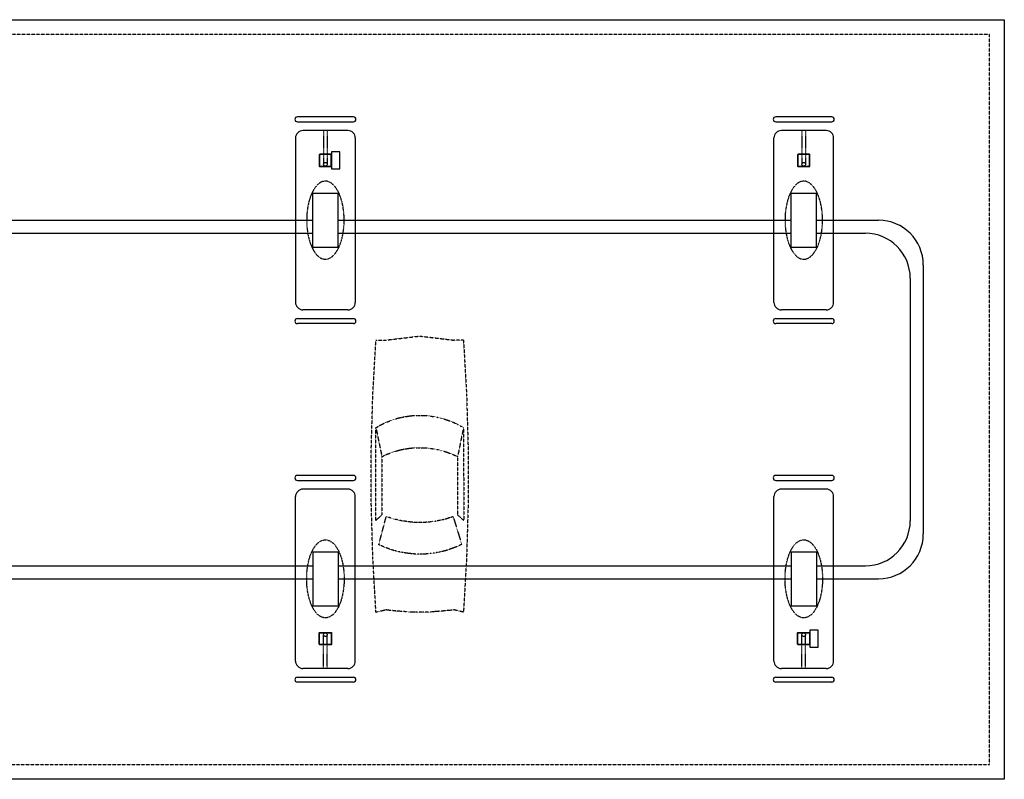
# Model space of a CAD drawing. Extents: x -15981 to -11679, y 2285 to 5601.
# Tile 96 of 103: x -15190 to -14400, y 4956 to 5566. Entities that reach past the tile are written whole.
import ezdxf

# ---------------------------------------------------------------- set-up
doc = ezdxf.new("R2010")
doc.units = 0
doc.header["$MEASUREMENT"] = 0
for name, pattern in [('CENTER1', [0.6625, 0.5, -0.075, 0.0125, -0.075]), ('DASHED', [0.75, 0.5, -0.25]), ('HIDDEN2', [0.28125, 0.1875, -0.09375]), ('HIDDEN5', [0.05, 0.025, -0.025])]:
    doc.linetypes.add(name, pattern=pattern)
for name, color, linetype in [('A-CARS', 15, 'HIDDEN2'), ('CANOPY-APRON', 3, 'CONTINUOUS'), ('COLUMN', 4, 'CONTINUOUS'), ('DISPENSER', 3, 'CONTINUOUS'), ('EXTINGUISHER', 2, 'CONTINUOUS'), ('FASCIA', 6, 'HIDDEN2'), ('GP', 1, 'CONTINUOUS'), ('ISLANDFORM', 3, 'CONTINUOUS'), ('PIPING-PRODUCT-PREMIUM', 5, 'CONTINUOUS'), ('PIPING-PRODUCT-REGULAR', 4, 'CONTINUOUS'), ('S-GRID', 3, 'CENTER1')]:
    doc.layers.add(name, color=color, linetype=linetype)

# ---------------------------------------------------------------- blocks, each defined once
blk = doc.blocks.new('CAR')
at = {"layer": 'A-CARS'}
for p, q in [((24.24, 272.76), (32.12, 272.76)), ((59.28, 276.02), (32.12, 272.76)), ((24.24, 202.48), (28.95, 179.16)), ((94.52, 202.48), (89.72, 179.25)), ((89.72, 179.25), (89.72, 132.5)), ((32.5, 130.96), (25.68, 108.79)), ((92.21, 108.5), (86.26, 131.16)), ((24.24, 54.36), (32.12, 56.28)), ((94.52, 54.36), (86.74, 56.28))]:
    blk.add_line(p, q, dxfattribs=at)
for points in [[(24.24, 272.76), (21.75, 229.08), (20.5, 185.4), (20.5, 141.72), (21.75, 98.04), (24.24, 54.36)], [(94.52, 272.76), (86.74, 272.76), (59.28, 276.02)], [(94.52, 54.36), (97.01, 98.04), (98.26, 141.72), (98.26, 185.4), (97.01, 229.08), (94.52, 272.76)], [(94.52, 202.48), (92.31, 203.73), (90.2, 204.88), (87.99, 206.04), (85.78, 207), (83.48, 207.86), (81.08, 208.73), (78.77, 209.49), (76.37, 210.26), (73.97, 210.74), (71.67, 211.22), (69.17, 211.6), (66.77, 211.99), (64.28, 212.28), (61.78, 212.37), (59.38, 212.37), (56.88, 212.37), (54.39, 212.28), (51.89, 211.99), (49.59, 211.6), (47.09, 211.22), (44.69, 210.74), (42.29, 210.07), (39.99, 209.49), (37.59, 208.73), (35.28, 207.86), (32.98, 207), (30.68, 206.04), (28.56, 204.88), (26.36, 203.73), (24.24, 202.48)], [(24.24, 202.48), (23.96, 127.89), (28.95, 132.41)], [(89.72, 132.5), (94.61, 127.89), (94.52, 202.48)], [(89.72, 179.25), (87.99, 180.02), (85.78, 181.08), (83.48, 181.94), (81.08, 182.8), (78.77, 183.57), (76.37, 184.24), (73.97, 184.82), (71.67, 185.3), (69.17, 185.68), (66.77, 186.07), (64.28, 186.26), (61.78, 186.36), (59.38, 186.36), (56.88, 186.36), (54.39, 186.26), (51.89, 186.07), (49.59, 185.68), (47.09, 185.3), (44.69, 184.82), (42.29, 184.15), (39.99, 183.57), (37.59, 182.8), (35.28, 181.94), (32.98, 181.08), (30.68, 180.02), (28.95, 179.16), (28.95, 132.41)], [(32.5, 130.96), (34.32, 130.39), (36.05, 129.91), (37.97, 129.24), (39.7, 128.76), (41.52, 128.37), (43.44, 127.99), (45.27, 127.6), (47.09, 127.22), (49.01, 127.03), (50.93, 126.74), (52.76, 126.64), (54.68, 126.45), (56.5, 126.36), (58.42, 126.36), (60.24, 126.36), (62.16, 126.36), (63.99, 126.45), (66, 126.64), (67.92, 126.84), (69.75, 127.12), (71.67, 127.41), (73.49, 127.6), (75.22, 127.99), (77.14, 128.47), (78.96, 128.85), (80.88, 129.33), (82.61, 129.91), (84.34, 130.48), (86.26, 131.16)], [(25.68, 108.79), (27.6, 107.73), (29.62, 106.87), (31.54, 106.2), (33.56, 105.43), (35.67, 104.66), (37.68, 103.99), (39.8, 103.41), (41.81, 102.93), (43.92, 102.45), (46.04, 102.07), (48.15, 101.68), (50.26, 101.4), (52.56, 101.2), (54.68, 101.01), (56.79, 100.92), (58.9, 100.92), (61.01, 100.92), (63.32, 101.01), (65.43, 101.2), (67.54, 101.4), (69.65, 101.68), (71.76, 102.07), (73.88, 102.45), (75.99, 102.74), (78.1, 103.32), (80.12, 103.89), (82.23, 104.57), (84.24, 105.24), (86.26, 105.91), (88.28, 106.77), (90.2, 107.64), (92.21, 108.5)], [(32.12, 56.28), (32.98, 56.08), (33.84, 55.99), (34.61, 55.89), (35.48, 55.7), (36.34, 55.7), (37.2, 55.6), (38.07, 55.51), (38.93, 55.32), (39.7, 55.32), (40.56, 55.22), (41.43, 55.12), (42.29, 55.12), (43.16, 55.03), (44.02, 55.03), (44.79, 54.84), (45.65, 54.84), (46.52, 54.74), (47.48, 54.74), (48.34, 54.64), (49.2, 54.64), (50.07, 54.64), (50.84, 54.45), (51.7, 54.45), (52.56, 54.45), (53.43, 54.45), (54.29, 54.45), (55.16, 54.36), (56.02, 54.36), (56.79, 54.36), (57.65, 54.36), (58.52, 54.36), (59.38, 54.36), (60.24, 54.36), (61.11, 54.36), (62.07, 54.36), (62.74, 54.36), (63.6, 54.36), (64.56, 54.45), (65.43, 54.45), (66.29, 54.45)], [(66.29, 54.45), (67.16, 54.45), (68.02, 54.45), (68.79, 54.64), (69.65, 54.64), (70.52, 54.64), (71.38, 54.74), (72.24, 54.74), (73.11, 54.84), (73.97, 54.84), (74.74, 55.03), (75.6, 55.03), (76.47, 55.12), (77.33, 55.12), (78.29, 55.22), (79.16, 55.32), (79.83, 55.32), (80.79, 55.51), (81.65, 55.6), (82.52, 55.7), (83.38, 55.7), (84.24, 55.89), (85.01, 55.99), (85.88, 56.08), (86.74, 56.28)]]:
    blk.add_lwpolyline(points, dxfattribs=at)

msp = doc.modelspace()

# ---------------------------------------------------------------- linework, layer by layer
at = {"layer": 'CANOPY-APRON'}
msp.add_lwpolyline([(-15874.07, 4955.86), (-15874.07, 5565.86), (-14400.07, 5565.86), (-14400.07, 4955.86)], close=True, dxfattribs=at)
at = {"layer": 'COLUMN'}
for points in [[(-14940.05, 5448.61), (-14940.05, 5457.11, 0.414214), (-14940.8, 5457.86), (-14949.3, 5457.86, 0.414214), (-14950.05, 5457.11), (-14950.05, 5448.61, 0.414214), (-14949.3, 5447.86), (-14940.8, 5447.86, 0.414214)], [(-14940.43, 5448.61), (-14940.43, 5457.11, 0.414214), (-14940.8, 5457.49), (-14949.3, 5457.49, 0.414214), (-14949.68, 5457.11), (-14949.68, 5448.61, 0.414214), (-14949.3, 5448.24), (-14940.8, 5448.24, 0.414214)], [(-14556.05, 5448.61), (-14556.05, 5457.11, 0.414214), (-14556.8, 5457.86), (-14565.3, 5457.86, 0.414214), (-14566.05, 5457.11), (-14566.05, 5448.61, 0.414214), (-14565.3, 5447.86), (-14556.8, 5447.86, 0.414214)], [(-14556.43, 5448.61), (-14556.43, 5457.11, 0.414214), (-14556.8, 5457.49), (-14565.3, 5457.49, 0.414214), (-14565.68, 5457.11), (-14565.68, 5448.61, 0.414214), (-14565.3, 5448.24), (-14556.8, 5448.24, 0.414214)], [(-14940.05, 5073.11), (-14940.05, 5064.61, -0.414214), (-14940.8, 5063.86), (-14949.3, 5063.86, -0.414214), (-14950.05, 5064.61), (-14950.05, 5073.11, -0.414214), (-14949.3, 5073.86), (-14940.8, 5073.86, -0.414214)], [(-14940.43, 5073.11), (-14940.43, 5064.61, -0.414214), (-14940.8, 5064.24), (-14949.3, 5064.24, -0.414214), (-14949.68, 5064.61), (-14949.68, 5073.11, -0.414214), (-14949.3, 5073.49), (-14940.8, 5073.49, -0.414214)], [(-14556.05, 5073.11), (-14556.05, 5064.61, -0.414214), (-14556.8, 5063.86), (-14565.3, 5063.86, -0.414214), (-14566.05, 5064.61), (-14566.05, 5073.11, -0.414214), (-14565.3, 5073.86), (-14556.8, 5073.86, -0.414214)], [(-14556.43, 5073.11), (-14556.43, 5064.61, -0.414214), (-14556.8, 5064.24), (-14565.3, 5064.24, -0.414214), (-14565.68, 5064.61), (-14565.68, 5073.11, -0.414214), (-14565.3, 5073.49), (-14556.8, 5073.49, -0.414214)]]:
    msp.add_lwpolyline(points, format="xyb", close=True, dxfattribs=at)
at = {"layer": 'DISPENSER'}
for p, q in [((-14955.25, 5383.11), (-14955.25, 5426.61)), ((-14955.25, 5426.61), (-14934.85, 5426.61)), ((-14934.85, 5383.11), (-14934.85, 5426.61)), ((-14571.25, 5383.11), (-14571.25, 5426.61)), ((-14571.25, 5426.61), (-14550.85, 5426.61)), ((-14550.85, 5383.11), (-14550.85, 5426.61)), ((-14955.25, 5383.11), (-14934.85, 5383.11)), ((-14571.25, 5383.11), (-14550.85, 5383.11)), ((-14955.25, 5138.61), (-14934.85, 5138.61)), ((-14955.25, 5138.61), (-14955.25, 5095.11)), ((-14934.85, 5138.61), (-14934.85, 5095.11)), ((-14571.25, 5138.61), (-14550.85, 5138.61)), ((-14571.25, 5138.61), (-14571.25, 5095.11)), ((-14550.85, 5138.61), (-14550.85, 5095.11)), ((-14955.25, 5095.11), (-14934.85, 5095.11)), ((-14571.25, 5095.11), (-14550.85, 5095.11))]:
    msp.add_line(p, q, dxfattribs=at)
at = {"layer": 'DISPENSER', "color": 1, "linetype": 'HIDDEN5', "extrusion": (0, 0, -1)}
for centre in [(-14945.05, 5404.86), (-14561.05, 5404.86)]:
    msp.add_ellipse(centre, major_axis=(0, 31.35), ratio=0.480064, dxfattribs=at)
at = {"layer": 'DISPENSER', "color": 1, "linetype": 'HIDDEN5'}
for centre in [(-14945.05, 5116.86), (-14561.05, 5116.86)]:
    msp.add_ellipse(centre, major_axis=(0, 31.35), ratio=0.480064, start_param=3.141593, end_param=9.424778, dxfattribs=at)
at = {"layer": 'EXTINGUISHER'}
for points in [[(-14940.05, 5459.71), (-14940.05, 5446.02), (-14933.55, 5446.02), (-14933.55, 5459.71)], [(-14556.05, 5075.71), (-14556.05, 5062.02), (-14549.55, 5062.02), (-14549.55, 5075.71)]]:
    msp.add_lwpolyline(points, close=True, dxfattribs=at)
at = {"layer": 'FASCIA'}
msp.add_lwpolyline([(-14412.07, 4967.86), (-14412.07, 5553.86), (-15862.07, 5553.86), (-15862.07, 4967.86)], close=True, dxfattribs=at)
at = {"layer": 'GP'}
for p, q in [((-14922.55, 5487.86), (-14967.55, 5487.86)), ((-14538.55, 5487.86), (-14583.55, 5487.86)), ((-14967.55, 5483.86), (-14922.55, 5483.86)), ((-14583.55, 5483.86), (-14538.55, 5483.86)), ((-14967.55, 5325.86), (-14922.55, 5325.86)), ((-14922.55, 5321.86), (-14967.55, 5321.86)), ((-14583.55, 5325.86), (-14538.55, 5325.86)), ((-14538.55, 5321.86), (-14583.55, 5321.86)), ((-14922.55, 5199.86), (-14967.55, 5199.86)), ((-14967.55, 5195.86), (-14922.55, 5195.86)), ((-14538.55, 5199.86), (-14583.55, 5199.86)), ((-14583.55, 5195.86), (-14538.55, 5195.86)), ((-14967.55, 5037.86), (-14922.55, 5037.86)), ((-14583.55, 5037.86), (-14538.55, 5037.86)), ((-14922.55, 5033.86), (-14967.55, 5033.86)), ((-14538.55, 5033.86), (-14583.55, 5033.86))]:
    msp.add_line(p, q, dxfattribs=at)
for centre, start, end in [((-14967.55, 5485.86), 90, 270), ((-14922.55, 5485.86), 270, 90), ((-14583.55, 5485.86), 90, 270), ((-14538.55, 5485.86), 270, 90), ((-14967.55, 5323.86), 90, 270), ((-14922.55, 5323.86), 270, 90), ((-14583.55, 5323.86), 90, 270), ((-14538.55, 5323.86), 270, 90), ((-14967.55, 5197.86), 90, 270), ((-14922.55, 5197.86), 270, 90), ((-14583.55, 5197.86), 90, 270), ((-14538.55, 5197.86), 270, 90), ((-14967.55, 5035.86), 90, 270), ((-14922.55, 5035.86), 270, 90), ((-14583.55, 5035.86), 90, 270), ((-14538.55, 5035.86), 270, 90)]:
    msp.add_arc(centre, 2, start, end, dxfattribs=at)
at = {"layer": 'ISLANDFORM'}
for p, q in [((-14969.05, 5470.86), (-14969.05, 5338.86)), ((-14927.05, 5476.86), (-14963.05, 5476.86)), ((-14921.05, 5470.86), (-14921.05, 5338.86)), ((-14585.05, 5338.86), (-14585.05, 5470.86)), ((-14543.05, 5476.86), (-14579.05, 5476.86)), ((-14537.05, 5338.86), (-14537.05, 5470.86)), ((-14927.05, 5332.86), (-14963.05, 5332.86)), ((-14543.05, 5332.86), (-14579.05, 5332.86)), ((-14927.05, 5188.86), (-14963.05, 5188.86)), ((-14543.05, 5188.86), (-14579.05, 5188.86)), ((-14969.05, 5050.86), (-14969.05, 5182.86)), ((-14921.05, 5050.86), (-14921.05, 5182.86)), ((-14585.05, 5050.86), (-14585.05, 5182.86)), ((-14537.05, 5050.86), (-14537.05, 5182.86)), ((-14927.05, 5044.86), (-14963.05, 5044.86)), ((-14543.05, 5044.86), (-14579.05, 5044.86))]:
    msp.add_line(p, q, dxfattribs=at)
for centre, start, end in [((-14963.05, 5470.86), 90, 180), ((-14927.05, 5470.86), 0, 90), ((-14579.05, 5470.86), 90, 180), ((-14543.05, 5470.86), 0, 90), ((-14963.05, 5338.86), 180, 270), ((-14927.05, 5338.86), 270, 0), ((-14579.05, 5338.86), 180, 270), ((-14543.05, 5338.86), 270, 0), ((-14963.05, 5182.86), 90, 180), ((-14927.05, 5182.86), 360, 90), ((-14579.05, 5182.86), 90, 180), ((-14543.05, 5182.86), 360, 90), ((-14963.05, 5050.86), 180, 270), ((-14927.05, 5050.86), 270, 360), ((-14579.05, 5050.86), 180, 270), ((-14543.05, 5050.86), 270, 360)]:
    msp.add_arc(centre, 6, start, end, dxfattribs=at)
at = {"layer": 'PIPING-PRODUCT-PREMIUM'}
for p, q in [((-15318.85, 5404.86), (-14955.25, 5404.86)), ((-14934.85, 5404.86), (-14571.25, 5404.86)), ((-14550.85, 5404.86), (-14501.08, 5404.86)), ((-14465.08, 5368.86), (-14465.08, 5152.86)), ((-15318.85, 5116.86), (-14955.25, 5116.86)), ((-14934.85, 5116.86), (-14571.25, 5116.86)), ((-14550.85, 5116.86), (-14501.08, 5116.86))]:
    msp.add_line(p, q, dxfattribs=at)
for centre, start, end in [((-14501.08, 5368.86), 360, 90), ((-14501.08, 5152.86), 270, 360)]:
    msp.add_arc(centre, 36, start, end, dxfattribs=at)
at = {"layer": 'PIPING-PRODUCT-REGULAR'}
for p, q in [((-15318.85, 5394.36), (-14955.25, 5394.36)), ((-14934.85, 5394.36), (-14571.25, 5394.36)), ((-14550.85, 5394.36), (-14511.58, 5394.36)), ((-14475.58, 5358.36), (-14475.58, 5163.36)), ((-15318.85, 5127.36), (-14955.25, 5127.36)), ((-14934.85, 5127.36), (-14571.25, 5127.36)), ((-14550.85, 5127.36), (-14511.58, 5127.36))]:
    msp.add_line(p, q, dxfattribs=at)
for centre, start, end in [((-14511.58, 5358.36), 360, 90), ((-14511.58, 5163.36), 270, 360)]:
    msp.add_arc(centre, 36, start, end, dxfattribs=at)
at = {"layer": 'S-GRID', "color": 7, "linetype": 'HIDDEN5'}
for p, q in [((-14946.55, 5476.86), (-14946.55, 5449.74)), ((-14943.55, 5476.86), (-14943.55, 5449.74)), ((-14562.55, 5476.86), (-14562.55, 5449.74)), ((-14559.55, 5476.86), (-14559.55, 5449.74)), ((-14946.55, 5044.86), (-14946.55, 5071.99)), ((-14943.55, 5044.86), (-14943.55, 5071.99)), ((-14562.55, 5044.86), (-14562.55, 5071.99)), ((-14559.55, 5044.86), (-14559.55, 5071.99))]:
    msp.add_line(p, q, dxfattribs=at)
at = {"layer": 'S-GRID', "linetype": 'DASHED'}
for centre in [(-14945.05, 5449.74), (-14561.05, 5449.74), (-14945.05, 5071.99), (-14561.05, 5071.99)]:
    msp.add_circle(centre, 1.5, dxfattribs=at)

# ---------------------------------------------------------------- block references
at = {"layer": 'A-CARS', "xscale": -1}
msp.add_blockref('CAR', (-14809.97, 5035.76), dxfattribs=at)

doc.saveas('drawing.dxf')
